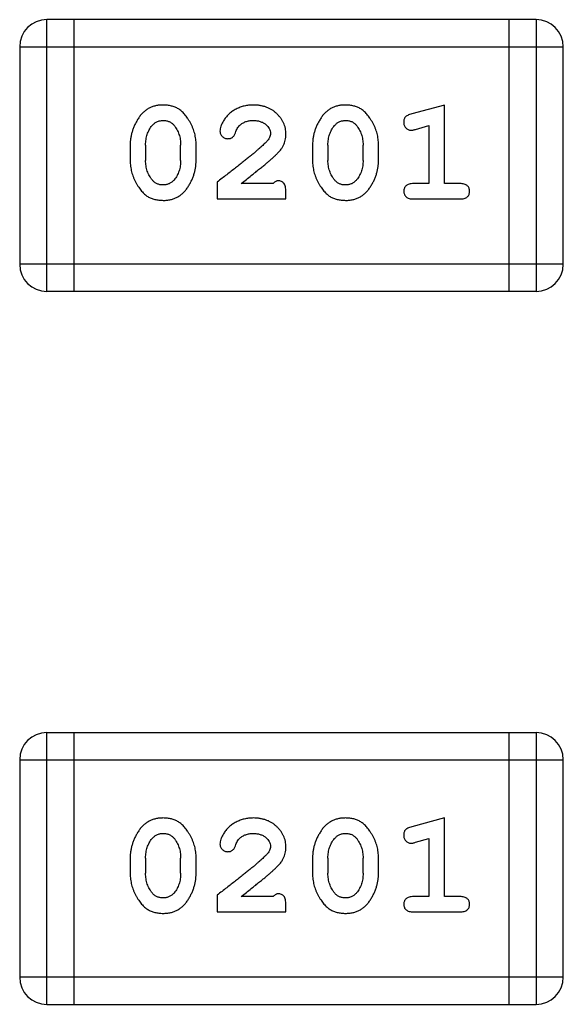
# Model space of a CAD drawing. Header units: millimetres. Extents: x 72 to 239, y 133 to 319.
# Tile 81 of 240: x 158.974 to 159.583, y 186.117 to 187.222. Entities that reach past the tile are written whole.
import ezdxf

# ---------------------------------------------------------------- set-up
doc = ezdxf.new("R2010")
doc.units = ezdxf.units.MM
doc.header["$LTSCALE"] = 5
doc.layers.get('0').update_dxf_attribs({"linetype": 'CONTINUOUS'})

msp = doc.modelspace()

# ---------------------------------------------------------------- linework, layer by layer
for p, q in [((159.0041, 186.9168), (159.0041, 187.2216)), ((159.5527, 187.2216), (159.0041, 187.2216)), ((159.0346, 186.9168), (159.0346, 187.2216)), ((159.5223, 187.2216), (159.5223, 186.9168)), ((159.5527, 187.2216), (159.5527, 186.9168)), ((158.9736, 187.1911), (158.9736, 186.9472)), ((158.9736, 187.1911), (159.5832, 187.1911)), ((159.5832, 186.9472), (159.5832, 187.1911)), ((159.4499, 187.1258), (159.4133, 187.1159)), ((159.4499, 187.0377), (159.4499, 187.1258)), ((159.4176, 187.0985), (159.4326, 187.1027)), ((159.4326, 187.1027), (159.4326, 187.0377)), ((159.0975, 187.0812), (159.0975, 187.0634)), ((159.1148, 187.0809), (159.1148, 187.0637)), ((159.1541, 187.0637), (159.1541, 187.0809)), ((159.1714, 187.0634), (159.1714, 187.0812)), ((159.302, 187.0812), (159.302, 187.0634)), ((159.3193, 187.0809), (159.3193, 187.0637)), ((159.3587, 187.0637), (159.3587, 187.0809)), ((159.376, 187.0634), (159.376, 187.0812)), ((159.195, 187.0393), (159.195, 187.0204)), ((159.258, 187.0377), (159.2218, 187.0377)), ((159.4326, 187.0377), (159.4153, 187.0377)), ((159.4672, 187.0377), (159.4499, 187.0377)), ((159.2721, 187.0204), (159.2721, 187.0283)), ((159.195, 187.0204), (159.2721, 187.0204)), ((159.4153, 187.0204), (159.4672, 187.0204)), ((159.5832, 186.9472), (158.9736, 186.9472)), ((159.0041, 186.9168), (159.5527, 186.9168)), ((159.0041, 186.1167), (159.0041, 186.4215)), ((159.5527, 186.4215), (159.0041, 186.4215)), ((159.0346, 186.1167), (159.0346, 186.4215)), ((159.5223, 186.4215), (159.5223, 186.1167)), ((159.5527, 186.4215), (159.5527, 186.1167)), ((158.9736, 186.3911), (158.9736, 186.1472)), ((158.9736, 186.3911), (159.5832, 186.3911)), ((159.5832, 186.1472), (159.5832, 186.3911)), ((159.4499, 186.3258), (159.4133, 186.3159)), ((159.4499, 186.2377), (159.4499, 186.3258)), ((159.4176, 186.2985), (159.4326, 186.3026)), ((159.4326, 186.3026), (159.4326, 186.2377)), ((159.0975, 186.2812), (159.0975, 186.2634)), ((159.1148, 186.2809), (159.1148, 186.2637)), ((159.1541, 186.2637), (159.1541, 186.2809)), ((159.1714, 186.2634), (159.1714, 186.2812)), ((159.302, 186.2812), (159.302, 186.2634)), ((159.3193, 186.2809), (159.3193, 186.2637)), ((159.3587, 186.2637), (159.3587, 186.2809)), ((159.376, 186.2634), (159.376, 186.2812)), ((159.195, 186.2392), (159.195, 186.2204)), ((159.258, 186.2377), (159.2218, 186.2377)), ((159.2721, 186.2204), (159.2721, 186.2282)), ((159.4326, 186.2377), (159.4153, 186.2377)), ((159.4672, 186.2377), (159.4499, 186.2377)), ((159.195, 186.2204), (159.2721, 186.2204)), ((159.4153, 186.2204), (159.4672, 186.2204)), ((159.5832, 186.1472), (158.9736, 186.1472)), ((159.0041, 186.1167), (159.5527, 186.1167))]:
    msp.add_line(p, q)
for centre, start, end in [((159.0041, 187.1911), 90, 180), ((159.5527, 187.1911), 0, 90), ((159.0041, 186.9472), 180, 270), ((159.5527, 186.9472), 270, 0), ((159.0041, 186.3911), 90, 180), ((159.5527, 186.3911), 0, 90), ((159.0041, 186.1472), 180, 270), ((159.5527, 186.1472), 270, 0)]:
    msp.add_arc(centre, 0.0305, start, end)
for points, knots in [([(159.1343, 187.1258), (159.1329, 187.1257), (159.1301, 187.1257), (159.126, 187.125), (159.1221, 187.1238), (159.1186, 187.1223), (159.1153, 187.1202), (159.1122, 187.1177), (159.1094, 187.1147), (159.107, 187.1113), (159.1048, 187.1077), (159.1028, 187.104), (159.1012, 187.1003), (159.0999, 187.0966), (159.0988, 187.0928), (159.0981, 187.0889), (159.0976, 187.0851), (159.0975, 187.0825), (159.0975, 187.0812)], [0, 0, 0, 0, 0.06692, 0.130834, 0.19258, 0.252759, 0.312631, 0.373411, 0.436359, 0.501894, 0.568244, 0.632472, 0.69556, 0.757163, 0.818592, 0.878885, 0.939235, 1, 1, 1, 1]), ([(159.1714, 187.0812), (159.1714, 187.0822), (159.1714, 187.0844), (159.1711, 187.0876), (159.1706, 187.0907), (159.1699, 187.0938), (159.169, 187.0969), (159.1679, 187.0999), (159.1666, 187.1028), (159.1651, 187.1057), (159.1635, 187.1085), (159.1618, 187.111), (159.1602, 187.1133), (159.1585, 187.1154), (159.1568, 187.1173), (159.1551, 187.1189), (159.1534, 187.1204), (159.151, 187.1219), (159.1478, 187.1235), (159.1436, 187.1248), (159.1391, 187.1256), (159.1359, 187.1257), (159.1343, 187.1258)], [0, 0, 0, 0, 0.049855, 0.099516, 0.148482, 0.19758, 0.246804, 0.296268, 0.346517, 0.397047, 0.446826, 0.49336, 0.537801, 0.579207, 0.617974, 0.654833, 0.689171, 0.722088, 0.786392, 0.853518, 0.924186, 1, 1, 1, 1]), ([(159.2355, 187.1258), (159.2338, 187.1257), (159.2304, 187.1256), (159.2255, 187.1248), (159.2207, 187.1233), (159.2162, 187.1213), (159.2121, 187.1189), (159.2084, 187.116), (159.2053, 187.1128), (159.2028, 187.1092), (159.2008, 187.1057), (159.1993, 187.1023), (159.1984, 187.0993), (159.1983, 187.0974), (159.1982, 187.0965)], [0, 0, 0, 0, 0.098286, 0.193983, 0.289056, 0.384352, 0.477435, 0.566197, 0.652355, 0.737986, 0.818188, 0.887401, 0.94802, 1, 1, 1, 1]), ([(159.2721, 187.093), (159.2721, 187.0941), (159.272, 187.0963), (159.2716, 187.0996), (159.2707, 187.1027), (159.2696, 187.1057), (159.2681, 187.1085), (159.2664, 187.1112), (159.2642, 187.1138), (159.2619, 187.1162), (159.2592, 187.1185), (159.2564, 187.1205), (159.2533, 187.1221), (159.2501, 187.1235), (159.2467, 187.1245), (159.2431, 187.1253), (159.2393, 187.1257), (159.2368, 187.1258), (159.2355, 187.1258)], [0, 0, 0, 0, 0.060981, 0.120256, 0.178148, 0.236115, 0.293993, 0.352864, 0.413358, 0.476056, 0.539296, 0.602396, 0.665116, 0.728325, 0.792919, 0.859317, 0.928302, 1, 1, 1, 1]), ([(159.3388, 187.1258), (159.3374, 187.1257), (159.3346, 187.1257), (159.3305, 187.125), (159.3266, 187.1238), (159.3231, 187.1223), (159.3198, 187.1202), (159.3167, 187.1177), (159.3139, 187.1147), (159.3115, 187.1113), (159.3093, 187.1077), (159.3073, 187.104), (159.3057, 187.1003), (159.3044, 187.0966), (159.3033, 187.0928), (159.3026, 187.0889), (159.3021, 187.0851), (159.302, 187.0825), (159.302, 187.0812)], [0, 0, 0, 0, 0.06692, 0.130834, 0.19258, 0.252759, 0.312631, 0.373411, 0.436359, 0.501894, 0.568244, 0.632472, 0.69556, 0.757163, 0.818592, 0.878885, 0.939235, 1, 1, 1, 1]), ([(159.376, 187.0812), (159.3759, 187.0822), (159.3759, 187.0844), (159.3756, 187.0876), (159.3751, 187.0907), (159.3744, 187.0938), (159.3735, 187.0969), (159.3724, 187.0999), (159.3711, 187.1028), (159.3696, 187.1057), (159.368, 187.1085), (159.3663, 187.111), (159.3647, 187.1133), (159.363, 187.1154), (159.3613, 187.1173), (159.3596, 187.1189), (159.3579, 187.1204), (159.3555, 187.1219), (159.3523, 187.1235), (159.3482, 187.1248), (159.3436, 187.1256), (159.3404, 187.1257), (159.3388, 187.1258)], [0, 0, 0, 0, 0.049855, 0.099516, 0.148482, 0.19758, 0.246804, 0.296268, 0.346517, 0.397047, 0.446826, 0.49336, 0.537801, 0.579207, 0.617974, 0.654833, 0.689171, 0.722088, 0.786392, 0.853518, 0.924186, 1, 1, 1, 1]), ([(159.4133, 187.1159), (159.4125, 187.1156), (159.4109, 187.1152), (159.4088, 187.1143), (159.4072, 187.1134), (159.406, 187.1124), (159.4052, 187.1112), (159.4047, 187.1099), (159.4043, 187.1084), (159.4043, 187.1073), (159.4043, 187.1067)], [0, 0, 0, 0, 0.187321, 0.344927, 0.475328, 0.579604, 0.674244, 0.773631, 0.882025, 1, 1, 1, 1]), ([(159.1148, 187.0809), (159.1148, 187.082), (159.1149, 187.084), (159.1152, 187.0871), (159.1158, 187.09), (159.1166, 187.0928), (159.1176, 187.0955), (159.1189, 187.098), (159.1203, 187.1005), (159.1215, 187.1019), (159.1221, 187.1027)], [0, 0, 0, 0, 0.135446, 0.266257, 0.393419, 0.517936, 0.639137, 0.758785, 0.879345, 1, 1, 1, 1]), ([(159.1221, 187.1027), (159.1225, 187.1031), (159.1233, 187.104), (159.1246, 187.1052), (159.126, 187.1063), (159.1275, 187.1071), (159.1291, 187.1077), (159.1308, 187.1081), (159.1326, 187.1084), (159.1338, 187.1085), (159.1344, 187.1085)], [0, 0, 0, 0, 0.13042, 0.256046, 0.378133, 0.498725, 0.620452, 0.742761, 0.869406, 1, 1, 1, 1]), ([(159.1344, 187.1085), (159.1351, 187.1085), (159.1363, 187.1084), (159.1381, 187.1082), (159.1398, 187.1078), (159.1414, 187.1072), (159.1429, 187.1064), (159.1442, 187.1055), (159.1455, 187.1045), (159.1462, 187.1036), (159.1466, 187.1032)], [0, 0, 0, 0, 0.138115, 0.270177, 0.397547, 0.520057, 0.63869, 0.757499, 0.878226, 1, 1, 1, 1]), ([(159.1466, 187.1032), (159.1472, 187.1024), (159.1484, 187.1008), (159.1499, 187.0983), (159.1512, 187.0956), (159.1523, 187.0929), (159.1531, 187.09), (159.1537, 187.0871), (159.1541, 187.084), (159.1541, 187.082), (159.1541, 187.0809)], [0, 0, 0, 0, 0.125331, 0.248948, 0.371201, 0.494032, 0.616811, 0.742104, 0.868849, 1, 1, 1, 1]), ([(159.2155, 187.0946), (159.2158, 187.0955), (159.2164, 187.0972), (159.2176, 187.0995), (159.2189, 187.1015), (159.2199, 187.1026), (159.2205, 187.1031)], [0, 0, 0, 0, 0.285518, 0.544185, 0.781367, 1, 1, 1, 1]), ([(159.2205, 187.1031), (159.221, 187.1035), (159.222, 187.1044), (159.2236, 187.1055), (159.2253, 187.1064), (159.2271, 187.1072), (159.2291, 187.1078), (159.2311, 187.1082), (159.2332, 187.1085), (159.2346, 187.1085), (159.2353, 187.1085)], [0, 0, 0, 0, 0.121873, 0.243139, 0.363336, 0.485133, 0.607572, 0.734701, 0.864814, 1, 1, 1, 1]), ([(159.2353, 187.1085), (159.2367, 187.1084), (159.2394, 187.1084), (159.2432, 187.1075), (159.2466, 187.1061), (159.2495, 187.1042), (159.2518, 187.1019), (159.2536, 187.0995), (159.2546, 187.0968), (159.2548, 187.0949), (159.2548, 187.094)], [0, 0, 0, 0, 0.156344, 0.299348, 0.4327, 0.561, 0.682299, 0.791883, 0.89611, 1, 1, 1, 1]), ([(159.3193, 187.0809), (159.3193, 187.082), (159.3194, 187.084), (159.3197, 187.0871), (159.3203, 187.09), (159.3211, 187.0928), (159.3221, 187.0955), (159.3234, 187.098), (159.3248, 187.1005), (159.326, 187.1019), (159.3266, 187.1027)], [0, 0, 0, 0, 0.135446, 0.266257, 0.393419, 0.517936, 0.639137, 0.758785, 0.879345, 1, 1, 1, 1]), ([(159.3266, 187.1027), (159.327, 187.1031), (159.3278, 187.104), (159.3291, 187.1052), (159.3305, 187.1063), (159.332, 187.1071), (159.3336, 187.1077), (159.3353, 187.1081), (159.3371, 187.1084), (159.3383, 187.1085), (159.3389, 187.1085)], [0, 0, 0, 0, 0.13042, 0.256046, 0.378133, 0.498725, 0.620452, 0.742761, 0.869406, 1, 1, 1, 1]), ([(159.3389, 187.1085), (159.3396, 187.1085), (159.3408, 187.1084), (159.3426, 187.1082), (159.3443, 187.1078), (159.3459, 187.1072), (159.3474, 187.1064), (159.3487, 187.1055), (159.35, 187.1045), (159.3507, 187.1036), (159.3511, 187.1032)], [0, 0, 0, 0, 0.138115, 0.270177, 0.397547, 0.520057, 0.63869, 0.757499, 0.878226, 1, 1, 1, 1]), ([(159.3511, 187.1032), (159.3517, 187.1024), (159.3529, 187.1008), (159.3544, 187.0983), (159.3557, 187.0956), (159.3568, 187.0929), (159.3576, 187.09), (159.3582, 187.0871), (159.3586, 187.084), (159.3586, 187.082), (159.3587, 187.0809)], [0, 0, 0, 0, 0.125331, 0.248948, 0.371201, 0.494032, 0.616811, 0.742104, 0.868849, 1, 1, 1, 1]), ([(159.4043, 187.1067), (159.4043, 187.1061), (159.4043, 187.1049), (159.4048, 187.1031), (159.4055, 187.1015), (159.4066, 187.1001), (159.4078, 187.099), (159.4091, 187.0981), (159.4106, 187.0976), (159.4116, 187.0975), (159.4122, 187.0975)], [0, 0, 0, 0, 0.138815, 0.27042, 0.39836, 0.52875, 0.654955, 0.771147, 0.884581, 1, 1, 1, 1]), ([(159.1982, 187.0965), (159.1982, 187.0959), (159.1983, 187.0948), (159.1988, 187.0933), (159.1996, 187.0918), (159.2008, 187.0905), (159.2021, 187.0894), (159.2036, 187.0886), (159.2053, 187.0881), (159.2064, 187.0881), (159.207, 187.088)], [0, 0, 0, 0, 0.120856, 0.239483, 0.360995, 0.490166, 0.620982, 0.746416, 0.870253, 1, 1, 1, 1]), ([(159.207, 187.088), (159.2075, 187.0881), (159.2085, 187.0881), (159.2098, 187.0884), (159.2111, 187.0888), (159.2122, 187.0895), (159.2132, 187.0904), (159.2141, 187.0916), (159.2149, 187.093), (159.2153, 187.094), (159.2155, 187.0946)], [0, 0, 0, 0, 0.127347, 0.246131, 0.359406, 0.470543, 0.586092, 0.711469, 0.847022, 1, 1, 1, 1]), ([(159.2548, 187.094), (159.2548, 187.0932), (159.2546, 187.0915), (159.2537, 187.0891), (159.2521, 187.0866), (159.2508, 187.0851), (159.2501, 187.0842)], [0, 0, 0, 0, 0.212836, 0.442809, 0.70317, 1, 1, 1, 1]), ([(159.2554, 187.0647), (159.2562, 187.0655), (159.2579, 187.067), (159.2603, 187.0692), (159.2624, 187.0713), (159.2643, 187.0733), (159.2659, 187.0752), (159.2673, 187.0769), (159.2684, 187.0786), (159.2695, 187.0806), (159.2706, 187.0832), (159.2715, 187.0864), (159.272, 187.0896), (159.2721, 187.0919), (159.2721, 187.093)], [0, 0, 0, 0, 0.103002, 0.197728, 0.285279, 0.365235, 0.437224, 0.502446, 0.560545, 0.611446, 0.707576, 0.80349, 0.900532, 1, 1, 1, 1]), ([(159.4122, 187.0975), (159.4125, 187.0975), (159.4133, 187.0975), (159.4145, 187.0977), (159.416, 187.0981), (159.417, 187.0984), (159.4176, 187.0985)], [0, 0, 0, 0, 0.183151, 0.413144, 0.682305, 1, 1, 1, 1]), ([(159.2501, 187.0842), (159.2496, 187.0838), (159.2487, 187.0828), (159.247, 187.0813), (159.2452, 187.0795), (159.243, 187.0776), (159.2405, 187.0755), (159.2378, 187.0731), (159.2348, 187.0706), (159.2315, 187.0679), (159.2279, 187.065), (159.224, 187.0619), (159.2199, 187.0586), (159.2155, 187.0551), (159.2108, 187.0514), (159.2058, 187.0476), (159.2005, 187.0435), (159.1969, 187.0407), (159.195, 187.0393)], [0, 0, 0, 0, 0.026647, 0.057942, 0.094152, 0.134806, 0.180631, 0.231142, 0.286385, 0.346321, 0.411439, 0.481035, 0.555329, 0.634592, 0.718826, 0.807759, 0.901393, 1, 1, 1, 1]), ([(159.0975, 187.0634), (159.0975, 187.0624), (159.0976, 187.0602), (159.0979, 187.057), (159.0984, 187.0539), (159.0991, 187.0508), (159.0999, 187.0478), (159.1011, 187.0448), (159.1023, 187.0418), (159.1038, 187.0389), (159.1054, 187.0362), (159.107, 187.0337), (159.1086, 187.0314), (159.1103, 187.0292), (159.112, 187.0274), (159.1137, 187.0257), (159.1154, 187.0243), (159.1178, 187.0227), (159.121, 187.0211), (159.1252, 187.0198), (159.1297, 187.019), (159.1329, 187.0189), (159.1345, 187.0188)], [0, 0, 0, 0, 0.049886, 0.09882, 0.148132, 0.19689, 0.246038, 0.295176, 0.345305, 0.395692, 0.445312, 0.491875, 0.535813, 0.577009, 0.616081, 0.652689, 0.687585, 0.720206, 0.785062, 0.85223, 0.923759, 1, 1, 1, 1]), ([(159.1225, 187.0414), (159.1218, 187.0422), (159.1206, 187.0438), (159.1191, 187.0463), (159.1177, 187.0489), (159.1167, 187.0517), (159.1159, 187.0546), (159.1152, 187.0575), (159.1149, 187.0606), (159.1148, 187.0626), (159.1148, 187.0637)], [0, 0, 0, 0, 0.124927, 0.248361, 0.370889, 0.492583, 0.61616, 0.741472, 0.869044, 1, 1, 1, 1]), ([(159.1345, 187.0188), (159.136, 187.0188), (159.1388, 187.0189), (159.1429, 187.0196), (159.1467, 187.0208), (159.1503, 187.0224), (159.1536, 187.0244), (159.1567, 187.0269), (159.1595, 187.0298), (159.1619, 187.0332), (159.1641, 187.0368), (159.1661, 187.0405), (159.1677, 187.0442), (159.1691, 187.048), (159.1701, 187.0518), (159.1709, 187.0556), (159.1714, 187.0595), (159.1714, 187.0621), (159.1714, 187.0634)], [0, 0, 0, 0, 0.067217, 0.131051, 0.19272, 0.252824, 0.312745, 0.373449, 0.436041, 0.501494, 0.567761, 0.632087, 0.695096, 0.757109, 0.817993, 0.878657, 0.939311, 1, 1, 1, 1]), ([(159.1541, 187.0637), (159.1541, 187.0626), (159.1541, 187.0606), (159.1537, 187.0575), (159.1532, 187.0546), (159.1523, 187.0518), (159.1514, 187.0491), (159.1501, 187.0466), (159.1486, 187.0441), (159.1475, 187.0427), (159.1469, 187.0419)], [0, 0, 0, 0, 0.135449, 0.266263, 0.393429, 0.516942, 0.639128, 0.758779, 0.879341, 1, 1, 1, 1]), ([(159.2218, 187.0377), (159.2238, 187.0393), (159.2276, 187.0422), (159.2331, 187.0466), (159.2381, 187.0505), (159.2425, 187.0541), (159.2465, 187.0572), (159.2499, 187.0601), (159.2528, 187.0625), (159.2546, 187.064), (159.2554, 187.0647)], [0, 0, 0, 0, 0.176662, 0.337826, 0.484741, 0.617764, 0.73494, 0.837793, 0.926412, 1, 1, 1, 1]), ([(159.302, 187.0634), (159.302, 187.0624), (159.3021, 187.0602), (159.3024, 187.057), (159.3029, 187.0539), (159.3036, 187.0508), (159.3044, 187.0478), (159.3056, 187.0448), (159.3068, 187.0418), (159.3083, 187.0389), (159.3099, 187.0362), (159.3115, 187.0337), (159.3132, 187.0314), (159.3148, 187.0292), (159.3165, 187.0274), (159.3182, 187.0257), (159.3199, 187.0243), (159.3223, 187.0227), (159.3255, 187.0211), (159.3297, 187.0198), (159.3342, 187.019), (159.3374, 187.0189), (159.3391, 187.0188)], [0, 0, 0, 0, 0.049886, 0.09882, 0.148132, 0.19689, 0.246038, 0.295176, 0.345305, 0.395692, 0.445312, 0.491875, 0.535813, 0.577009, 0.616081, 0.652689, 0.687585, 0.720206, 0.785062, 0.85223, 0.923759, 1, 1, 1, 1]), ([(159.327, 187.0414), (159.3264, 187.0422), (159.3251, 187.0438), (159.3236, 187.0463), (159.3222, 187.0489), (159.3212, 187.0517), (159.3204, 187.0546), (159.3197, 187.0575), (159.3194, 187.0606), (159.3193, 187.0626), (159.3193, 187.0637)], [0, 0, 0, 0, 0.124927, 0.248361, 0.370889, 0.492583, 0.61616, 0.741472, 0.869044, 1, 1, 1, 1]), ([(159.3391, 187.0188), (159.3405, 187.0188), (159.3433, 187.0189), (159.3474, 187.0196), (159.3513, 187.0208), (159.3548, 187.0224), (159.3582, 187.0244), (159.3612, 187.0269), (159.364, 187.0298), (159.3665, 187.0332), (159.3686, 187.0368), (159.3706, 187.0405), (159.3723, 187.0442), (159.3736, 187.048), (159.3746, 187.0518), (159.3754, 187.0556), (159.3759, 187.0595), (159.3759, 187.0621), (159.376, 187.0634)], [0, 0, 0, 0, 0.067217, 0.131051, 0.19272, 0.252824, 0.312745, 0.373449, 0.436041, 0.501494, 0.567761, 0.632087, 0.695096, 0.757109, 0.817993, 0.878657, 0.939311, 1, 1, 1, 1]), ([(159.3587, 187.0637), (159.3586, 187.0626), (159.3586, 187.0606), (159.3583, 187.0575), (159.3577, 187.0546), (159.3569, 187.0518), (159.3559, 187.0491), (159.3546, 187.0466), (159.3531, 187.0441), (159.352, 187.0427), (159.3514, 187.0419)], [0, 0, 0, 0, 0.135449, 0.266263, 0.393429, 0.516942, 0.639128, 0.758779, 0.879341, 1, 1, 1, 1]), ([(159.1346, 187.0361), (159.134, 187.0361), (159.1327, 187.0361), (159.1309, 187.0364), (159.1292, 187.0368), (159.1276, 187.0374), (159.1261, 187.0382), (159.1248, 187.0391), (159.1236, 187.0402), (159.1228, 187.041), (159.1225, 187.0414)], [0, 0, 0, 0, 0.139844, 0.271849, 0.399162, 0.521619, 0.6402, 0.758957, 0.87828, 1, 1, 1, 1]), ([(159.1469, 187.0419), (159.1465, 187.0415), (159.1457, 187.0405), (159.1444, 187.0394), (159.1429, 187.0384), (159.1414, 187.0375), (159.1398, 187.0369), (159.1382, 187.0365), (159.1364, 187.0362), (159.1352, 187.0361), (159.1346, 187.0361)], [0, 0, 0, 0, 0.129853, 0.25607, 0.380154, 0.49978, 0.62208, 0.743277, 0.868791, 1, 1, 1, 1]), ([(159.2635, 187.0408), (159.263, 187.0408), (159.2621, 187.0407), (159.2607, 187.04), (159.2593, 187.0391), (159.2584, 187.0382), (159.258, 187.0377)], [0, 0, 0, 0, 0.20611, 0.432681, 0.695597, 1, 1, 1, 1]), ([(159.2721, 187.0283), (159.2721, 187.0293), (159.2721, 187.0313), (159.2716, 187.034), (159.271, 187.0362), (159.2699, 187.038), (159.2686, 187.0393), (159.2671, 187.0402), (159.2653, 187.0408), (159.2641, 187.0408), (159.2635, 187.0408)], [0, 0, 0, 0, 0.1844, 0.34094, 0.473574, 0.586824, 0.690029, 0.789175, 0.890445, 1, 1, 1, 1]), ([(159.3391, 187.0361), (159.3385, 187.0361), (159.3372, 187.0361), (159.3354, 187.0364), (159.3337, 187.0368), (159.3321, 187.0374), (159.3307, 187.0382), (159.3293, 187.0391), (159.3281, 187.0402), (159.3273, 187.041), (159.327, 187.0414)], [0, 0, 0, 0, 0.139844, 0.271849, 0.399162, 0.521619, 0.6402, 0.758957, 0.87828, 1, 1, 1, 1]), ([(159.3514, 187.0419), (159.351, 187.0415), (159.3502, 187.0405), (159.3489, 187.0394), (159.3475, 187.0384), (159.3459, 187.0375), (159.3444, 187.0369), (159.3427, 187.0365), (159.3409, 187.0362), (159.3397, 187.0361), (159.3391, 187.0361)], [0, 0, 0, 0, 0.129853, 0.25607, 0.380154, 0.49978, 0.62208, 0.743277, 0.868791, 1, 1, 1, 1]), ([(159.4153, 187.0377), (159.4144, 187.0377), (159.4127, 187.0376), (159.4104, 187.0372), (159.4084, 187.0364), (159.4069, 187.0353), (159.4057, 187.034), (159.4049, 187.0325), (159.4044, 187.0308), (159.4043, 187.0296), (159.4043, 187.029)], [0, 0, 0, 0, 0.169102, 0.317658, 0.446239, 0.563118, 0.671828, 0.776546, 0.884858, 1, 1, 1, 1]), ([(159.4782, 187.029), (159.4782, 187.0296), (159.4781, 187.0308), (159.4776, 187.0325), (159.4768, 187.034), (159.4756, 187.0353), (159.4741, 187.0364), (159.4721, 187.0372), (159.4698, 187.0376), (159.4681, 187.0377), (159.4672, 187.0377)], [0, 0, 0, 0, 0.11517, 0.223509, 0.328254, 0.438012, 0.553651, 0.682263, 0.830856, 1, 1, 1, 1]), ([(159.4043, 187.029), (159.4043, 187.0284), (159.4044, 187.0272), (159.4049, 187.0256), (159.4057, 187.0241), (159.4069, 187.0227), (159.4084, 187.0216), (159.4104, 187.0209), (159.4127, 187.0204), (159.4144, 187.0204), (159.4153, 187.0204)], [0, 0, 0, 0, 0.115051, 0.223278, 0.329269, 0.437893, 0.554681, 0.682591, 0.83103, 1, 1, 1, 1]), ([(159.4672, 187.0204), (159.4681, 187.0204), (159.4698, 187.0204), (159.4721, 187.0209), (159.4741, 187.0216), (159.4756, 187.0227), (159.4768, 187.024), (159.4776, 187.0256), (159.4781, 187.0272), (159.4782, 187.0284), (159.4782, 187.029)], [0, 0, 0, 0, 0.169012, 0.317488, 0.445429, 0.560977, 0.67065, 0.776666, 0.88492, 1, 1, 1, 1]), ([(159.1343, 186.3258), (159.1329, 186.3257), (159.1301, 186.3257), (159.126, 186.3249), (159.1221, 186.3238), (159.1186, 186.3222), (159.1153, 186.3202), (159.1122, 186.3177), (159.1094, 186.3147), (159.107, 186.3113), (159.1048, 186.3077), (159.1028, 186.304), (159.1012, 186.3003), (159.0999, 186.2966), (159.0988, 186.2928), (159.0981, 186.2889), (159.0976, 186.2851), (159.0975, 186.2825), (159.0975, 186.2812)], [0, 0, 0, 0, 0.06692, 0.130834, 0.19258, 0.252759, 0.312631, 0.373411, 0.436359, 0.501894, 0.568244, 0.632472, 0.69556, 0.757163, 0.818592, 0.878885, 0.939235, 1, 1, 1, 1]), ([(159.1714, 186.2812), (159.1714, 186.2822), (159.1714, 186.2844), (159.1711, 186.2876), (159.1706, 186.2907), (159.1699, 186.2938), (159.169, 186.2969), (159.1679, 186.2999), (159.1666, 186.3028), (159.1651, 186.3057), (159.1635, 186.3084), (159.1618, 186.311), (159.1602, 186.3133), (159.1585, 186.3154), (159.1568, 186.3173), (159.1551, 186.3189), (159.1534, 186.3203), (159.151, 186.3219), (159.1478, 186.3235), (159.1436, 186.3248), (159.1391, 186.3256), (159.1359, 186.3257), (159.1343, 186.3258)], [0, 0, 0, 0, 0.049855, 0.099516, 0.148482, 0.19758, 0.246804, 0.296268, 0.346517, 0.397047, 0.446826, 0.49336, 0.537801, 0.579207, 0.617974, 0.654833, 0.689171, 0.722088, 0.786392, 0.853518, 0.924186, 1, 1, 1, 1]), ([(159.2355, 186.3258), (159.2338, 186.3257), (159.2304, 186.3256), (159.2255, 186.3247), (159.2207, 186.3233), (159.2162, 186.3213), (159.2121, 186.3189), (159.2084, 186.316), (159.2053, 186.3128), (159.2028, 186.3092), (159.2008, 186.3056), (159.1993, 186.3023), (159.1984, 186.2993), (159.1983, 186.2973), (159.1982, 186.2964)], [0, 0, 0, 0, 0.098286, 0.193983, 0.289056, 0.384352, 0.477435, 0.566197, 0.652355, 0.737986, 0.818188, 0.887401, 0.94802, 1, 1, 1, 1]), ([(159.2721, 186.293), (159.2721, 186.2941), (159.272, 186.2963), (159.2716, 186.2996), (159.2707, 186.3027), (159.2696, 186.3056), (159.2681, 186.3085), (159.2664, 186.3112), (159.2642, 186.3138), (159.2619, 186.3162), (159.2592, 186.3185), (159.2564, 186.3204), (159.2533, 186.3221), (159.2501, 186.3235), (159.2467, 186.3245), (159.2431, 186.3252), (159.2393, 186.3257), (159.2368, 186.3257), (159.2355, 186.3258)], [0, 0, 0, 0, 0.060981, 0.120256, 0.178148, 0.236115, 0.293993, 0.352864, 0.413358, 0.476056, 0.539296, 0.602396, 0.665116, 0.728325, 0.792919, 0.859317, 0.928302, 1, 1, 1, 1]), ([(159.3388, 186.3258), (159.3374, 186.3257), (159.3346, 186.3257), (159.3305, 186.3249), (159.3266, 186.3238), (159.3231, 186.3222), (159.3198, 186.3202), (159.3167, 186.3177), (159.3139, 186.3147), (159.3115, 186.3113), (159.3093, 186.3077), (159.3073, 186.304), (159.3057, 186.3003), (159.3044, 186.2966), (159.3033, 186.2928), (159.3026, 186.2889), (159.3021, 186.2851), (159.302, 186.2825), (159.302, 186.2812)], [0, 0, 0, 0, 0.06692, 0.130834, 0.19258, 0.252759, 0.312631, 0.373411, 0.436359, 0.501894, 0.568244, 0.632472, 0.69556, 0.757163, 0.818592, 0.878885, 0.939235, 1, 1, 1, 1]), ([(159.376, 186.2812), (159.3759, 186.2822), (159.3759, 186.2844), (159.3756, 186.2876), (159.3751, 186.2907), (159.3744, 186.2938), (159.3735, 186.2969), (159.3724, 186.2999), (159.3711, 186.3028), (159.3696, 186.3057), (159.368, 186.3084), (159.3663, 186.311), (159.3647, 186.3133), (159.363, 186.3154), (159.3613, 186.3173), (159.3596, 186.3189), (159.3579, 186.3203), (159.3555, 186.3219), (159.3523, 186.3235), (159.3482, 186.3248), (159.3436, 186.3256), (159.3404, 186.3257), (159.3388, 186.3258)], [0, 0, 0, 0, 0.049855, 0.099516, 0.148482, 0.19758, 0.246804, 0.296268, 0.346517, 0.397047, 0.446826, 0.49336, 0.537801, 0.579207, 0.617974, 0.654833, 0.689171, 0.722088, 0.786392, 0.853518, 0.924186, 1, 1, 1, 1]), ([(159.1221, 186.3027), (159.1225, 186.3031), (159.1233, 186.304), (159.1246, 186.3052), (159.126, 186.3062), (159.1275, 186.307), (159.1291, 186.3077), (159.1308, 186.3081), (159.1326, 186.3084), (159.1338, 186.3084), (159.1344, 186.3085)], [0, 0, 0, 0, 0.13042, 0.256046, 0.378133, 0.498725, 0.620452, 0.742761, 0.869406, 1, 1, 1, 1]), ([(159.1344, 186.3085), (159.1351, 186.3085), (159.1363, 186.3084), (159.1381, 186.3082), (159.1398, 186.3078), (159.1414, 186.3072), (159.1429, 186.3064), (159.1442, 186.3055), (159.1455, 186.3044), (159.1462, 186.3036), (159.1466, 186.3032)], [0, 0, 0, 0, 0.138115, 0.270177, 0.397547, 0.520057, 0.63869, 0.757499, 0.878226, 1, 1, 1, 1]), ([(159.2205, 186.3031), (159.221, 186.3035), (159.222, 186.3044), (159.2236, 186.3055), (159.2253, 186.3064), (159.2271, 186.3071), (159.2291, 186.3077), (159.2311, 186.3081), (159.2332, 186.3084), (159.2346, 186.3085), (159.2353, 186.3085)], [0, 0, 0, 0, 0.121873, 0.243139, 0.363336, 0.485133, 0.607572, 0.734701, 0.864814, 1, 1, 1, 1]), ([(159.2353, 186.3085), (159.2367, 186.3084), (159.2394, 186.3083), (159.2432, 186.3075), (159.2466, 186.3061), (159.2495, 186.3042), (159.2518, 186.3019), (159.2536, 186.2994), (159.2546, 186.2967), (159.2548, 186.2949), (159.2548, 186.2939)], [0, 0, 0, 0, 0.156344, 0.299348, 0.4327, 0.561, 0.682299, 0.791883, 0.89611, 1, 1, 1, 1]), ([(159.3266, 186.3027), (159.327, 186.3031), (159.3278, 186.304), (159.3291, 186.3052), (159.3305, 186.3062), (159.332, 186.307), (159.3336, 186.3077), (159.3353, 186.3081), (159.3371, 186.3084), (159.3383, 186.3084), (159.3389, 186.3085)], [0, 0, 0, 0, 0.13042, 0.256046, 0.378133, 0.498725, 0.620452, 0.742761, 0.869406, 1, 1, 1, 1]), ([(159.3389, 186.3085), (159.3396, 186.3085), (159.3408, 186.3084), (159.3426, 186.3082), (159.3443, 186.3078), (159.3459, 186.3072), (159.3474, 186.3064), (159.3487, 186.3055), (159.35, 186.3044), (159.3507, 186.3036), (159.3511, 186.3032)], [0, 0, 0, 0, 0.138115, 0.270177, 0.397547, 0.520057, 0.63869, 0.757499, 0.878226, 1, 1, 1, 1]), ([(159.4133, 186.3159), (159.4125, 186.3156), (159.4109, 186.3152), (159.4088, 186.3143), (159.4072, 186.3134), (159.406, 186.3124), (159.4052, 186.3112), (159.4047, 186.3099), (159.4043, 186.3084), (159.4043, 186.3073), (159.4043, 186.3067)], [0, 0, 0, 0, 0.187321, 0.344927, 0.475328, 0.579604, 0.674244, 0.773631, 0.882025, 1, 1, 1, 1]), ([(159.4043, 186.3067), (159.4043, 186.3061), (159.4043, 186.3049), (159.4048, 186.3031), (159.4055, 186.3015), (159.4066, 186.3001), (159.4078, 186.2989), (159.4091, 186.2981), (159.4106, 186.2976), (159.4116, 186.2975), (159.4122, 186.2975)], [0, 0, 0, 0, 0.138815, 0.27042, 0.39836, 0.52875, 0.654955, 0.771147, 0.884581, 1, 1, 1, 1]), ([(159.1148, 186.2809), (159.1148, 186.2819), (159.1149, 186.284), (159.1152, 186.2871), (159.1158, 186.29), (159.1166, 186.2928), (159.1176, 186.2955), (159.1189, 186.298), (159.1203, 186.3004), (159.1215, 186.3019), (159.1221, 186.3027)], [0, 0, 0, 0, 0.135446, 0.266257, 0.393419, 0.517936, 0.639137, 0.758785, 0.879345, 1, 1, 1, 1]), ([(159.1466, 186.3032), (159.1472, 186.3024), (159.1484, 186.3008), (159.1499, 186.2982), (159.1512, 186.2956), (159.1523, 186.2928), (159.1531, 186.29), (159.1537, 186.287), (159.1541, 186.284), (159.1541, 186.2819), (159.1541, 186.2809)], [0, 0, 0, 0, 0.125331, 0.248948, 0.371201, 0.494032, 0.616811, 0.742104, 0.868849, 1, 1, 1, 1]), ([(159.1982, 186.2964), (159.1982, 186.2959), (159.1983, 186.2948), (159.1988, 186.2933), (159.1996, 186.2918), (159.2008, 186.2905), (159.2021, 186.2894), (159.2036, 186.2886), (159.2053, 186.2881), (159.2064, 186.288), (159.207, 186.288)], [0, 0, 0, 0, 0.120856, 0.239483, 0.360995, 0.490166, 0.620982, 0.746416, 0.870253, 1, 1, 1, 1]), ([(159.207, 186.288), (159.2075, 186.288), (159.2085, 186.2881), (159.2098, 186.2883), (159.2111, 186.2888), (159.2122, 186.2895), (159.2132, 186.2904), (159.2141, 186.2916), (159.2149, 186.293), (159.2153, 186.294), (159.2155, 186.2946)], [0, 0, 0, 0, 0.127347, 0.246131, 0.359406, 0.470543, 0.586092, 0.711469, 0.847022, 1, 1, 1, 1]), ([(159.2155, 186.2946), (159.2158, 186.2955), (159.2164, 186.2972), (159.2176, 186.2995), (159.2189, 186.3015), (159.2199, 186.3026), (159.2205, 186.3031)], [0, 0, 0, 0, 0.285518, 0.544185, 0.781367, 1, 1, 1, 1]), ([(159.3193, 186.2809), (159.3193, 186.2819), (159.3194, 186.284), (159.3197, 186.2871), (159.3203, 186.29), (159.3211, 186.2928), (159.3221, 186.2955), (159.3234, 186.298), (159.3248, 186.3004), (159.326, 186.3019), (159.3266, 186.3027)], [0, 0, 0, 0, 0.135446, 0.266257, 0.393419, 0.517936, 0.639137, 0.758785, 0.879345, 1, 1, 1, 1]), ([(159.3511, 186.3032), (159.3517, 186.3024), (159.3529, 186.3008), (159.3544, 186.2982), (159.3557, 186.2956), (159.3568, 186.2928), (159.3576, 186.29), (159.3582, 186.287), (159.3586, 186.284), (159.3586, 186.2819), (159.3587, 186.2809)], [0, 0, 0, 0, 0.125331, 0.248948, 0.371201, 0.494032, 0.616811, 0.742104, 0.868849, 1, 1, 1, 1]), ([(159.4122, 186.2975), (159.4125, 186.2975), (159.4133, 186.2975), (159.4145, 186.2977), (159.416, 186.2981), (159.417, 186.2983), (159.4176, 186.2985)], [0, 0, 0, 0, 0.183151, 0.413144, 0.682305, 1, 1, 1, 1]), ([(159.2501, 186.2842), (159.2496, 186.2838), (159.2487, 186.2828), (159.247, 186.2812), (159.2452, 186.2795), (159.243, 186.2776), (159.2405, 186.2755), (159.2378, 186.2731), (159.2348, 186.2706), (159.2315, 186.2679), (159.2279, 186.265), (159.224, 186.2619), (159.2199, 186.2586), (159.2155, 186.2551), (159.2108, 186.2514), (159.2058, 186.2475), (159.2005, 186.2434), (159.1969, 186.2407), (159.195, 186.2392)], [0, 0, 0, 0, 0.026647, 0.057942, 0.094152, 0.134806, 0.180631, 0.231142, 0.286385, 0.346321, 0.411439, 0.481035, 0.555329, 0.634592, 0.718826, 0.807759, 0.901393, 1, 1, 1, 1]), ([(159.2548, 186.2939), (159.2548, 186.2932), (159.2546, 186.2915), (159.2537, 186.2891), (159.2521, 186.2866), (159.2508, 186.2851), (159.2501, 186.2842)], [0, 0, 0, 0, 0.212836, 0.442809, 0.70317, 1, 1, 1, 1]), ([(159.2554, 186.2647), (159.2562, 186.2655), (159.2579, 186.267), (159.2603, 186.2692), (159.2624, 186.2713), (159.2643, 186.2733), (159.2659, 186.2752), (159.2673, 186.2769), (159.2684, 186.2786), (159.2695, 186.2806), (159.2706, 186.2832), (159.2715, 186.2863), (159.272, 186.2896), (159.2721, 186.2919), (159.2721, 186.293)], [0, 0, 0, 0, 0.103002, 0.197728, 0.285279, 0.365235, 0.437224, 0.502446, 0.560545, 0.611446, 0.707576, 0.80349, 0.900532, 1, 1, 1, 1]), ([(159.0975, 186.2634), (159.0975, 186.2623), (159.0976, 186.2602), (159.0979, 186.257), (159.0984, 186.2539), (159.0991, 186.2508), (159.0999, 186.2478), (159.1011, 186.2448), (159.1023, 186.2418), (159.1038, 186.2389), (159.1054, 186.2362), (159.107, 186.2336), (159.1086, 186.2313), (159.1103, 186.2292), (159.112, 186.2274), (159.1137, 186.2257), (159.1154, 186.2243), (159.1178, 186.2227), (159.121, 186.2211), (159.1252, 186.2198), (159.1297, 186.2189), (159.1329, 186.2188), (159.1345, 186.2188)], [0, 0, 0, 0, 0.049886, 0.09882, 0.148132, 0.19689, 0.246038, 0.295176, 0.345305, 0.395692, 0.445312, 0.491875, 0.535813, 0.577009, 0.616081, 0.652689, 0.687585, 0.720206, 0.785062, 0.85223, 0.923759, 1, 1, 1, 1]), ([(159.1225, 186.2414), (159.1218, 186.2422), (159.1206, 186.2437), (159.1191, 186.2463), (159.1177, 186.2489), (159.1167, 186.2517), (159.1159, 186.2545), (159.1152, 186.2575), (159.1149, 186.2606), (159.1148, 186.2626), (159.1148, 186.2637)], [0, 0, 0, 0, 0.124927, 0.248361, 0.370889, 0.492583, 0.61616, 0.741472, 0.869044, 1, 1, 1, 1]), ([(159.1345, 186.2188), (159.136, 186.2188), (159.1388, 186.2189), (159.1429, 186.2196), (159.1467, 186.2207), (159.1503, 186.2223), (159.1536, 186.2244), (159.1567, 186.2269), (159.1595, 186.2298), (159.1619, 186.2332), (159.1641, 186.2368), (159.1661, 186.2405), (159.1677, 186.2442), (159.1691, 186.248), (159.1701, 186.2518), (159.1709, 186.2556), (159.1714, 186.2595), (159.1714, 186.2621), (159.1714, 186.2634)], [0, 0, 0, 0, 0.067217, 0.131051, 0.19272, 0.252824, 0.312745, 0.373449, 0.436041, 0.501494, 0.567761, 0.632087, 0.695096, 0.757109, 0.817993, 0.878657, 0.939311, 1, 1, 1, 1]), ([(159.1541, 186.2637), (159.1541, 186.2626), (159.1541, 186.2605), (159.1537, 186.2575), (159.1532, 186.2545), (159.1523, 186.2518), (159.1514, 186.2491), (159.1501, 186.2465), (159.1486, 186.2441), (159.1475, 186.2426), (159.1469, 186.2419)], [0, 0, 0, 0, 0.135449, 0.266263, 0.393429, 0.516942, 0.639128, 0.758779, 0.879341, 1, 1, 1, 1]), ([(159.2218, 186.2377), (159.2238, 186.2392), (159.2276, 186.2422), (159.2331, 186.2465), (159.2381, 186.2505), (159.2425, 186.254), (159.2465, 186.2572), (159.2499, 186.2601), (159.2528, 186.2625), (159.2546, 186.264), (159.2554, 186.2647)], [0, 0, 0, 0, 0.176662, 0.337826, 0.484741, 0.617764, 0.73494, 0.837793, 0.926412, 1, 1, 1, 1]), ([(159.302, 186.2634), (159.302, 186.2623), (159.3021, 186.2602), (159.3024, 186.257), (159.3029, 186.2539), (159.3036, 186.2508), (159.3044, 186.2478), (159.3056, 186.2448), (159.3068, 186.2418), (159.3083, 186.2389), (159.3099, 186.2362), (159.3115, 186.2336), (159.3132, 186.2313), (159.3148, 186.2292), (159.3165, 186.2274), (159.3182, 186.2257), (159.3199, 186.2243), (159.3223, 186.2227), (159.3255, 186.2211), (159.3297, 186.2198), (159.3342, 186.2189), (159.3374, 186.2188), (159.3391, 186.2188)], [0, 0, 0, 0, 0.049886, 0.09882, 0.148132, 0.19689, 0.246038, 0.295176, 0.345305, 0.395692, 0.445312, 0.491875, 0.535813, 0.577009, 0.616081, 0.652689, 0.687585, 0.720206, 0.785062, 0.85223, 0.923759, 1, 1, 1, 1]), ([(159.327, 186.2414), (159.3264, 186.2422), (159.3251, 186.2437), (159.3236, 186.2463), (159.3222, 186.2489), (159.3212, 186.2517), (159.3204, 186.2545), (159.3197, 186.2575), (159.3194, 186.2606), (159.3193, 186.2626), (159.3193, 186.2637)], [0, 0, 0, 0, 0.124927, 0.248361, 0.370889, 0.492583, 0.61616, 0.741472, 0.869044, 1, 1, 1, 1]), ([(159.3391, 186.2188), (159.3405, 186.2188), (159.3433, 186.2189), (159.3474, 186.2196), (159.3513, 186.2207), (159.3548, 186.2223), (159.3582, 186.2244), (159.3612, 186.2269), (159.364, 186.2298), (159.3665, 186.2332), (159.3686, 186.2368), (159.3706, 186.2405), (159.3723, 186.2442), (159.3736, 186.248), (159.3746, 186.2518), (159.3754, 186.2556), (159.3759, 186.2595), (159.3759, 186.2621), (159.376, 186.2634)], [0, 0, 0, 0, 0.067217, 0.131051, 0.19272, 0.252824, 0.312745, 0.373449, 0.436041, 0.501494, 0.567761, 0.632087, 0.695096, 0.757109, 0.817993, 0.878657, 0.939311, 1, 1, 1, 1]), ([(159.3587, 186.2637), (159.3586, 186.2626), (159.3586, 186.2605), (159.3583, 186.2575), (159.3577, 186.2545), (159.3569, 186.2518), (159.3559, 186.2491), (159.3546, 186.2465), (159.3531, 186.2441), (159.352, 186.2426), (159.3514, 186.2419)], [0, 0, 0, 0, 0.135449, 0.266263, 0.393429, 0.516942, 0.639128, 0.758779, 0.879341, 1, 1, 1, 1]), ([(159.1346, 186.2361), (159.134, 186.2361), (159.1327, 186.2361), (159.1309, 186.2364), (159.1292, 186.2368), (159.1276, 186.2374), (159.1261, 186.2381), (159.1248, 186.239), (159.1236, 186.2401), (159.1228, 186.241), (159.1225, 186.2414)], [0, 0, 0, 0, 0.139844, 0.271849, 0.399162, 0.521619, 0.6402, 0.758957, 0.87828, 1, 1, 1, 1]), ([(159.1469, 186.2419), (159.1465, 186.2414), (159.1457, 186.2405), (159.1444, 186.2393), (159.1429, 186.2383), (159.1414, 186.2375), (159.1398, 186.2369), (159.1382, 186.2364), (159.1364, 186.2362), (159.1352, 186.2361), (159.1346, 186.2361)], [0, 0, 0, 0, 0.129853, 0.25607, 0.380154, 0.49978, 0.62208, 0.743277, 0.868791, 1, 1, 1, 1]), ([(159.2635, 186.2408), (159.263, 186.2408), (159.2621, 186.2407), (159.2607, 186.24), (159.2593, 186.239), (159.2584, 186.2381), (159.258, 186.2377)], [0, 0, 0, 0, 0.20611, 0.432681, 0.695597, 1, 1, 1, 1]), ([(159.2721, 186.2282), (159.2721, 186.2293), (159.2721, 186.2313), (159.2716, 186.234), (159.271, 186.2362), (159.2699, 186.238), (159.2686, 186.2393), (159.2671, 186.2402), (159.2653, 186.2407), (159.2641, 186.2408), (159.2635, 186.2408)], [0, 0, 0, 0, 0.1844, 0.34094, 0.473574, 0.586824, 0.690029, 0.789175, 0.890445, 1, 1, 1, 1]), ([(159.3391, 186.2361), (159.3385, 186.2361), (159.3372, 186.2361), (159.3354, 186.2364), (159.3337, 186.2368), (159.3321, 186.2374), (159.3307, 186.2381), (159.3293, 186.239), (159.3281, 186.2401), (159.3273, 186.241), (159.327, 186.2414)], [0, 0, 0, 0, 0.139844, 0.271849, 0.399162, 0.521619, 0.6402, 0.758957, 0.87828, 1, 1, 1, 1]), ([(159.3514, 186.2419), (159.351, 186.2414), (159.3502, 186.2405), (159.3489, 186.2393), (159.3475, 186.2383), (159.3459, 186.2375), (159.3444, 186.2369), (159.3427, 186.2364), (159.3409, 186.2362), (159.3397, 186.2361), (159.3391, 186.2361)], [0, 0, 0, 0, 0.129853, 0.25607, 0.380154, 0.49978, 0.62208, 0.743277, 0.868791, 1, 1, 1, 1]), ([(159.4153, 186.2377), (159.4144, 186.2376), (159.4127, 186.2376), (159.4104, 186.2371), (159.4084, 186.2364), (159.4069, 186.2353), (159.4057, 186.234), (159.4049, 186.2325), (159.4044, 186.2308), (159.4043, 186.2296), (159.4043, 186.229)], [0, 0, 0, 0, 0.169102, 0.317658, 0.446239, 0.563118, 0.671828, 0.776546, 0.884858, 1, 1, 1, 1]), ([(159.4043, 186.229), (159.4043, 186.2284), (159.4044, 186.2272), (159.4049, 186.2255), (159.4057, 186.224), (159.4069, 186.2227), (159.4084, 186.2216), (159.4104, 186.2209), (159.4127, 186.2204), (159.4144, 186.2204), (159.4153, 186.2204)], [0, 0, 0, 0, 0.115051, 0.223278, 0.329269, 0.437893, 0.554681, 0.682591, 0.83103, 1, 1, 1, 1]), ([(159.4782, 186.229), (159.4782, 186.2296), (159.4781, 186.2308), (159.4776, 186.2325), (159.4768, 186.234), (159.4756, 186.2353), (159.4741, 186.2364), (159.4721, 186.2371), (159.4698, 186.2376), (159.4681, 186.2376), (159.4672, 186.2377)], [0, 0, 0, 0, 0.11517, 0.223509, 0.328254, 0.438012, 0.553651, 0.682263, 0.830856, 1, 1, 1, 1]), ([(159.4672, 186.2204), (159.4681, 186.2204), (159.4698, 186.2204), (159.4721, 186.2209), (159.4741, 186.2216), (159.4756, 186.2227), (159.4768, 186.224), (159.4776, 186.2255), (159.4781, 186.2272), (159.4782, 186.2284), (159.4782, 186.229)], [0, 0, 0, 0, 0.169012, 0.317488, 0.445429, 0.560977, 0.67065, 0.776666, 0.88492, 1, 1, 1, 1])]:
    msp.add_open_spline(points, degree=3, knots=knots)

doc.saveas('drawing.dxf')
